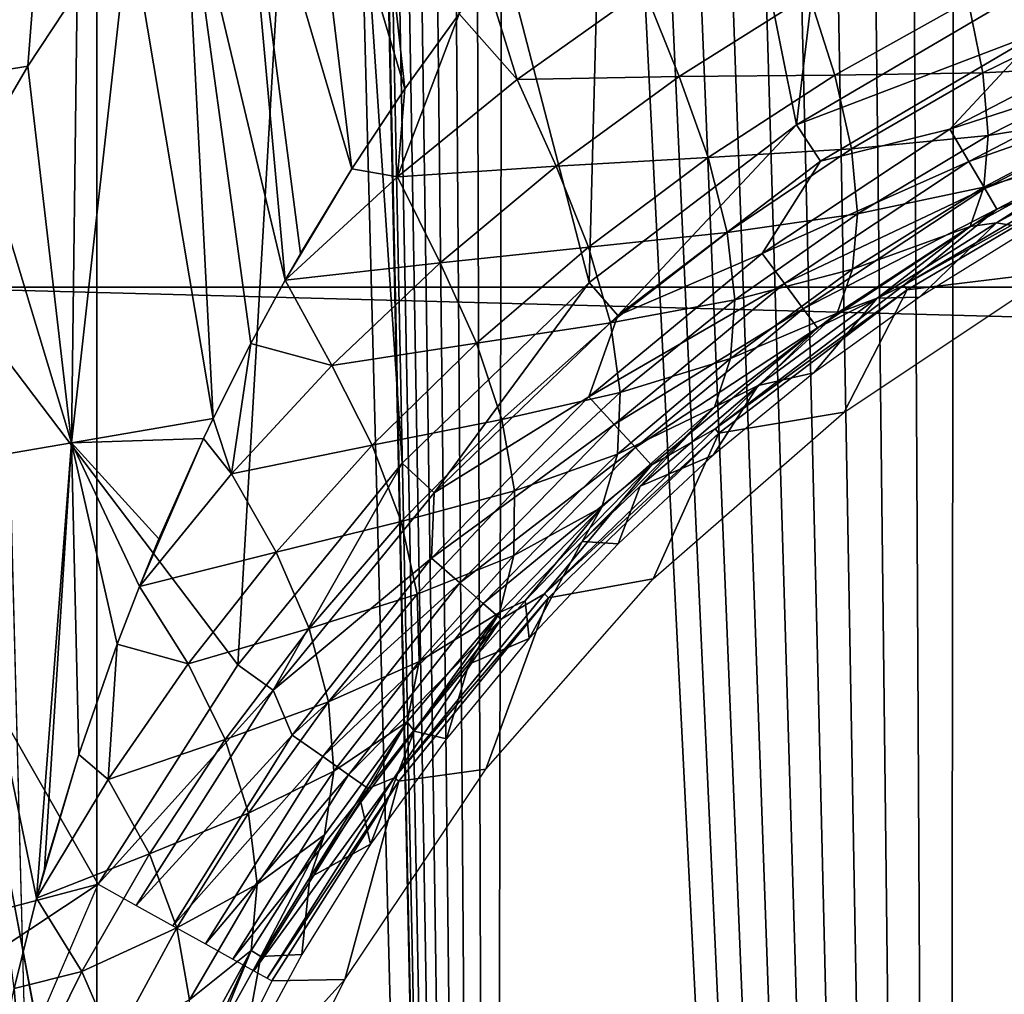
# Model space of a CAD drawing. Header units: millimetres. Extents: x -60 to 60, y -60 to 60.
# Tile 33 of 256: x -54.36 to -51.88, y -10.59 to -8.13. Entities that reach past the tile are written whole.
import ezdxf

# ---------------------------------------------------------------- set-up
doc = ezdxf.new("R2010")
doc.units = ezdxf.units.MM
doc.header["$LTSCALE"] = 81.481481
for name, color, linetype in [('105', 7, 'CONTINUOUS'), ('109', 7, 'CONTINUOUS'), ('114', 7, 'CONTINUOUS'), ('209', 7, 'CONTINUOUS'), ('223', 7, 'CONTINUOUS'), ('271', 7, 'CONTINUOUS'), ('286', 7, 'CONTINUOUS'), ('297', 7, 'CONTINUOUS'), ('3', 7, 'CONTINUOUS'), ('87', 7, 'CONTINUOUS'), ('93', 7, 'CONTINUOUS')]:
    doc.layers.add(name, color=color, linetype=linetype)

msp = doc.modelspace()

# ---------------------------------------------------------------- linework, layer by layer
at = {"layer": '105', "color": 7, "linetype": 'Continuous', "true_color": 0xf5f5f5}
for points in [[(-51.8383, -8.0668, 2), (-52.4024, -8.3988, 2), (-51.7885, -8.1643, 2.0121), (-51.8383, -8.0668, 2)], [(-51.5139, -8.1483, 2.0482), (-51.7885, -8.1643, 2.0121), (-52.0166, -8.4092, 2.0482), (-51.5139, -8.1483, 2.0482)], [(-51.5139, -8.1483, 2.0482), (-52.0166, -8.4092, 2.0482), (-51.475, -8.2342, 2.1066), (-51.5139, -8.1483, 2.0482)], [(-51.7885, -8.1643, 2.0121), (-52.4024, -8.3988, 2), (-52.3414, -8.4897, 2.0121), (-51.7885, -8.1643, 2.0121)], [(-51.7885, -8.1643, 2.0121), (-52.3414, -8.4897, 2.0121), (-52.0166, -8.4092, 2.0482), (-51.7885, -8.1643, 2.0121)], [(-51.475, -8.2342, 2.1066), (-52.0166, -8.4092, 2.0482), (-51.9688, -8.4904, 2.1066), (-51.475, -8.2342, 2.1066)], [(-51.475, -8.2342, 2.1066), (-51.9688, -8.4904, 2.1066), (-51.4424, -8.3062, 2.1842), (-51.475, -8.2342, 2.1066)], [(-51.4424, -8.3062, 2.1842), (-51.9688, -8.4904, 2.1066), (-51.9287, -8.5586, 2.1842), (-51.4424, -8.3062, 2.1842)], [(-51.4424, -8.3062, 2.1842), (-51.9287, -8.5586, 2.1842), (-51.4176, -8.3609, 2.2774), (-51.4424, -8.3062, 2.1842)], [(-51.4176, -8.3609, 2.2774), (-51.9287, -8.5586, 2.1842), (-51.8982, -8.6103, 2.2774), (-51.4176, -8.3609, 2.2774)], [(-51.4176, -8.3609, 2.2774), (-51.8982, -8.6103, 2.2774), (-51.6171, -8.4993, 2.3815), (-51.4176, -8.3609, 2.2774)], [(-52.4024, -8.3988, 2), (-52.9235, -8.7949, 2), (-52.8521, -8.878, 2.0121), (-52.4024, -8.3988, 2)], [(-52.3414, -8.4897, 2.0121), (-52.4024, -8.3988, 2), (-52.8521, -8.878, 2.0121), (-52.3414, -8.4897, 2.0121)], [(-52.0166, -8.4092, 2.0482), (-52.4887, -8.7219, 2.0482), (-51.9688, -8.4904, 2.1066), (-52.0166, -8.4092, 2.0482)], [(-52.0166, -8.4092, 2.0482), (-52.3414, -8.4897, 2.0121), (-52.4887, -8.7219, 2.0482), (-52.0166, -8.4092, 2.0482)], [(-52.3414, -8.4897, 2.0121), (-52.8521, -8.878, 2.0121), (-52.4887, -8.7219, 2.0482), (-52.3414, -8.4897, 2.0121)], [(-51.9688, -8.4904, 2.1066), (-52.4887, -8.7219, 2.0482), (-52.4326, -8.7976, 2.1066), (-51.9688, -8.4904, 2.1066)], [(-51.9688, -8.4904, 2.1066), (-52.4326, -8.7976, 2.1066), (-51.9287, -8.5586, 2.1842), (-51.9688, -8.4904, 2.1066)], [(-51.6171, -8.4993, 2.3815), (-51.8982, -8.6103, 2.2774), (-52.1318, -8.8021, 2.3815), (-51.6171, -8.4993, 2.3815)], [(-51.6107, -8.5119, 2.4913), (-51.6171, -8.4993, 2.3815), (-52.1318, -8.8021, 2.3815), (-51.6107, -8.5119, 2.4913)], [(-52.1239, -8.8139, 2.4913), (-51.6107, -8.5119, 2.4913), (-52.1318, -8.8021, 2.3815), (-52.1239, -8.8139, 2.4913)], [(-51.9287, -8.5586, 2.1842), (-52.4326, -8.7976, 2.1066), (-52.3855, -8.8611, 2.1842), (-51.9287, -8.5586, 2.1842)], [(-51.9287, -8.5586, 2.1842), (-52.3855, -8.8611, 2.1842), (-51.8982, -8.6103, 2.2774), (-51.9287, -8.5586, 2.1842)], [(-51.8982, -8.6103, 2.2774), (-52.3855, -8.8611, 2.1842), (-52.3497, -8.9094, 2.2774), (-51.8982, -8.6103, 2.2774)], [(-51.8982, -8.6103, 2.2774), (-52.3497, -8.9094, 2.2774), (-52.1318, -8.8021, 2.3815), (-51.8982, -8.6103, 2.2774)], [(-52.4887, -8.7219, 2.0482), (-52.925, -9.083, 2.0482), (-52.4326, -8.7976, 2.1066), (-52.4887, -8.7219, 2.0482)], [(-52.4887, -8.7219, 2.0482), (-52.8521, -8.878, 2.0121), (-52.925, -9.083, 2.0482), (-52.4887, -8.7219, 2.0482)], [(-52.9235, -8.7949, 2), (-53.3942, -9.2497, 2), (-53.3135, -9.3238, 2.0121), (-52.9235, -8.7949, 2)], [(-52.8521, -8.878, 2.0121), (-52.9235, -8.7949, 2), (-53.3135, -9.3238, 2.0121), (-52.8521, -8.878, 2.0121)], [(-52.4326, -8.7976, 2.1066), (-52.925, -9.083, 2.0482), (-52.8611, -9.1523, 2.1066), (-52.4326, -8.7976, 2.1066)], [(-52.4326, -8.7976, 2.1066), (-52.8611, -9.1523, 2.1066), (-52.3855, -8.8611, 2.1842), (-52.4326, -8.7976, 2.1066)], [(-52.1318, -8.8021, 2.3815), (-52.3497, -8.9094, 2.2774), (-52.6071, -9.1635, 2.3815), (-52.1318, -8.8021, 2.3815)], [(-52.1239, -8.8139, 2.4913), (-52.1318, -8.8021, 2.3815), (-52.6071, -9.1635, 2.3815), (-52.1239, -8.8139, 2.4913)], [(-52.5979, -9.1743, 2.4913), (-52.1239, -8.8139, 2.4913), (-52.6071, -9.1635, 2.3815), (-52.5979, -9.1743, 2.4913)], [(-52.3855, -8.8611, 2.1842), (-52.8611, -9.1523, 2.1066), (-52.8075, -9.2105, 2.1842), (-52.3855, -8.8611, 2.1842)], [(-52.3855, -8.8611, 2.1842), (-52.8075, -9.2105, 2.1842), (-52.3497, -8.9094, 2.2774), (-52.3855, -8.8611, 2.1842)], [(-52.8521, -8.878, 2.0121), (-53.3135, -9.3238, 2.0121), (-52.925, -9.083, 2.0482), (-52.8521, -8.878, 2.0121)], [(-52.3497, -8.9094, 2.2774), (-52.8075, -9.2105, 2.1842), (-52.7668, -9.2546, 2.2774), (-52.3497, -8.9094, 2.2774)], [(-52.3497, -8.9094, 2.2774), (-52.7668, -9.2546, 2.2774), (-52.6071, -9.1635, 2.3815), (-52.3497, -8.9094, 2.2774)], [(-52.925, -9.083, 2.0482), (-53.3205, -9.4884, 2.0482), (-52.8611, -9.1523, 2.1066), (-52.925, -9.083, 2.0482)], [(-52.925, -9.083, 2.0482), (-53.3135, -9.3238, 2.0121), (-53.3205, -9.4884, 2.0482), (-52.925, -9.083, 2.0482)], [(-52.8611, -9.1523, 2.1066), (-53.3205, -9.4884, 2.0482), (-53.2496, -9.5505, 2.1066), (-52.8611, -9.1523, 2.1066)], [(-52.8611, -9.1523, 2.1066), (-53.2496, -9.5505, 2.1066), (-52.8075, -9.2105, 2.1842), (-52.8611, -9.1523, 2.1066)], [(-52.5979, -9.1743, 2.4913), (-52.6071, -9.1635, 2.3815), (-53.0365, -9.5784, 2.3815), (-52.5979, -9.1743, 2.4913)], [(-52.6071, -9.1635, 2.3815), (-52.7668, -9.2546, 2.2774), (-53.0365, -9.5784, 2.3815), (-52.6071, -9.1635, 2.3815)], [(-53.0261, -9.588, 2.4913), (-52.5979, -9.1743, 2.4913), (-53.0365, -9.5784, 2.3815), (-53.0261, -9.588, 2.4913)], [(-52.8075, -9.2105, 2.1842), (-53.2496, -9.5505, 2.1066), (-53.1901, -9.6027, 2.1842), (-52.8075, -9.2105, 2.1842)], [(-52.8075, -9.2105, 2.1842), (-53.1901, -9.6027, 2.1842), (-52.7668, -9.2546, 2.2774), (-52.8075, -9.2105, 2.1842)], [(-53.3942, -9.2497, 2), (-53.808, -9.7569, 2), (-53.7191, -9.8209, 2.0121), (-53.3942, -9.2497, 2)], [(-53.3135, -9.3238, 2.0121), (-53.3942, -9.2497, 2), (-53.7191, -9.8209, 2.0121), (-53.3135, -9.3238, 2.0121)], [(-52.7668, -9.2546, 2.2774), (-53.1901, -9.6027, 2.1842), (-53.145, -9.6423, 2.2774), (-52.7668, -9.2546, 2.2774)], [(-52.7668, -9.2546, 2.2774), (-53.145, -9.6423, 2.2774), (-53.0365, -9.5784, 2.3815), (-52.7668, -9.2546, 2.2774)], [(-53.3135, -9.3238, 2.0121), (-53.7191, -9.8209, 2.0121), (-53.3205, -9.4884, 2.0482), (-53.3135, -9.3238, 2.0121)], [(-53.3205, -9.4884, 2.0482), (-53.7191, -9.8209, 2.0121), (-53.6707, -9.9335, 2.0482), (-53.3205, -9.4884, 2.0482)], [(-53.3205, -9.4884, 2.0482), (-53.6707, -9.9335, 2.0482), (-53.2496, -9.5505, 2.1066), (-53.3205, -9.4884, 2.0482)], [(-53.2496, -9.5505, 2.1066), (-53.6707, -9.9335, 2.0482), (-53.5936, -9.9877, 2.1066), (-53.2496, -9.5505, 2.1066)], [(-53.2496, -9.5505, 2.1066), (-53.5936, -9.9877, 2.1066), (-53.1901, -9.6027, 2.1842), (-53.2496, -9.5505, 2.1066)], [(-53.0261, -9.588, 2.4913), (-53.0365, -9.5784, 2.3815), (-53.414, -10.0411, 2.3815), (-53.0261, -9.588, 2.4913)], [(-53.0365, -9.5784, 2.3815), (-53.145, -9.6423, 2.2774), (-53.414, -10.0411, 2.3815), (-53.0365, -9.5784, 2.3815)], [(-53.1901, -9.6027, 2.1842), (-53.5936, -9.9877, 2.1066), (-53.5289, -10.0333, 2.1842), (-53.1901, -9.6027, 2.1842)], [(-53.1901, -9.6027, 2.1842), (-53.5289, -10.0333, 2.1842), (-53.145, -9.6423, 2.2774), (-53.1901, -9.6027, 2.1842)], [(-53.4025, -10.0494, 2.4913), (-53.0261, -9.588, 2.4913), (-53.414, -10.0411, 2.3815), (-53.4025, -10.0494, 2.4913)], [(-53.145, -9.6423, 2.2774), (-53.5289, -10.0333, 2.1842), (-53.4798, -10.0678, 2.2774), (-53.145, -9.6423, 2.2774)], [(-53.145, -9.6423, 2.2774), (-53.4798, -10.0678, 2.2774), (-53.414, -10.0411, 2.3815), (-53.145, -9.6423, 2.2774)], [(-53.808, -9.7569, 2), (-54.1589, -10.3091, 2), (-53.7191, -9.8209, 2.0121), (-53.808, -9.7569, 2)], [(-53.7191, -9.8209, 2.0121), (-54.1589, -10.3091, 2), (-54.0632, -10.3623, 2.0121), (-53.7191, -9.8209, 2.0121)], [(-53.7191, -9.8209, 2.0121), (-54.0632, -10.3623, 2.0121), (-53.6707, -9.9335, 2.0482), (-53.7191, -9.8209, 2.0121)], [(-53.6707, -9.9335, 2.0482), (-54.0632, -10.3623, 2.0121), (-53.9716, -10.4132, 2.0482), (-53.6707, -9.9335, 2.0482)], [(-53.6707, -9.9335, 2.0482), (-53.9716, -10.4132, 2.0482), (-53.5936, -9.9877, 2.1066), (-53.6707, -9.9335, 2.0482)], [(-53.5936, -9.9877, 2.1066), (-53.9716, -10.4132, 2.0482), (-53.8892, -10.459, 2.1066), (-53.5936, -9.9877, 2.1066)], [(-53.5936, -9.9877, 2.1066), (-53.8892, -10.459, 2.1066), (-53.5289, -10.0333, 2.1842), (-53.5936, -9.9877, 2.1066)], [(-53.5289, -10.0333, 2.1842), (-53.8892, -10.459, 2.1066), (-53.8201, -10.4974, 2.1842), (-53.5289, -10.0333, 2.1842)], [(-53.5289, -10.0333, 2.1842), (-53.8201, -10.4974, 2.1842), (-53.4798, -10.0678, 2.2774), (-53.5289, -10.0333, 2.1842)], [(-53.414, -10.0411, 2.3815), (-53.7676, -10.5265, 2.2774), (-53.7343, -10.545, 2.3815), (-53.414, -10.0411, 2.3815)], [(-53.4798, -10.0678, 2.2774), (-53.7676, -10.5265, 2.2774), (-53.414, -10.0411, 2.3815), (-53.4798, -10.0678, 2.2774)], [(-53.4025, -10.0494, 2.4913), (-53.414, -10.0411, 2.3815), (-53.7343, -10.545, 2.3815), (-53.4025, -10.0494, 2.4913)], [(-53.7219, -10.5519, 2.4913), (-53.4025, -10.0494, 2.4913), (-53.7343, -10.545, 2.3815), (-53.7219, -10.5519, 2.4913)], [(-53.4798, -10.0678, 2.2774), (-53.8201, -10.4974, 2.1842), (-53.7676, -10.5265, 2.2774), (-53.4798, -10.0678, 2.2774)]]:
    msp.add_3dface(points, dxfattribs=at)
at = {"layer": '109', "color": 7, "linetype": 'Continuous', "true_color": 0xf5f5f5}
for points in [[(-54.1589, -10.3091, 2), (-55.8209, -10.7472, 2), (-55.7022, -11.332, 2.0356), (-54.1589, -10.3091, 2)], [(-54.3841, -10.8322, 2.0201), (-54.1589, -10.3091, 2), (-55.7022, -11.332, 2.0356), (-54.3841, -10.8322, 2.0201)]]:
    msp.add_3dface(points, dxfattribs=at)
at = {"layer": '114', "color": 7, "linetype": 'Continuous', "true_color": 0xf5f5f5}
for points in [[(-54.7924, -8.6783, -2.9884), (-54.2631, -11.534, -2.9884), (-54.8938, -8.6943, -2.9539), (-54.7924, -8.6783, -2.9884)], [(-54.8938, -8.6943, -2.9539), (-54.2631, -11.534, -2.9884), (-54.3636, -11.5553, -2.9539), (-54.8938, -8.6943, -2.9539)], [(-54.7924, -8.6783, -2.9884), (-54.6634, -8.8067, -3), (-54.2631, -11.534, -2.9884), (-54.7924, -8.6783, -2.9884)], [(-54.6634, -8.8067, -3), (-54.1172, -11.7035, -3), (-54.2631, -11.534, -2.9884), (-54.6634, -8.8067, -3)]]:
    msp.add_3dface(points, dxfattribs=at)
at = {"layer": '209', "color": 151, "linetype": 'Continuous', "true_color": 0x7dbfed}
for points in [[(-55.0096, 14.7394, 28.5), (-54.1628, -17.5981, 28.5), (-54.1628, 17.5981, 28.5), (-55.0096, 14.7394, 28.5)], [(-54.1628, -17.5981, 28.5), (-53.1675, -20.4088, 28.5), (-54.1628, 17.5981, 28.5), (-54.1628, -17.5981, 28.5)], [(-53.1675, -20.4088, 28.5), (-53.6, 0, 28.5), (-54.1628, 17.5981, 28.5), (-53.1675, -20.4088, 28.5)], [(-55.0096, -14.7394, 28.5), (-54.1628, -17.5981, 28.5), (-55.0096, 14.7394, 28.5), (-55.0096, -14.7394, 28.5)], [(-53.5939, -0.1394, 28.5), (-53.6, 0, 28.5), (-53.1675, -20.4088, 28.5), (-53.5939, -0.1394, 28.5)], [(-53.5757, -0.2778, 28.5), (-53.5939, -0.1394, 28.5), (-53.1675, -20.4088, 28.5), (-53.5757, -0.2778, 28.5)], [(-53.5455, -0.4141, 28.5), (-53.5757, -0.2778, 28.5), (-53.1675, -20.4088, 28.5), (-53.5455, -0.4141, 28.5)], [(-53.5035, -0.5472, 28.5), (-53.5455, -0.4141, 28.5), (-53.1675, -20.4088, 28.5), (-53.5035, -0.5472, 28.5)], [(-53.4501, -0.6762, 28.5), (-53.5035, -0.5472, 28.5), (-53.1675, -20.4088, 28.5), (-53.4501, -0.6762, 28.5)], [(-53.3856, -0.8, 28.5), (-53.4501, -0.6762, 28.5), (-53.1675, -20.4088, 28.5), (-53.3856, -0.8, 28.5)], [(-53.3106, -0.9177, 28.5), (-53.3856, -0.8, 28.5), (-53.1675, -20.4088, 28.5), (-53.3106, -0.9177, 28.5)], [(-53.2257, -1.0285, 28.5), (-53.3106, -0.9177, 28.5), (-53.1675, -20.4088, 28.5), (-53.2257, -1.0285, 28.5)], [(-53.1314, -1.1314, 28.5), (-53.2257, -1.0285, 28.5), (-53.1675, -20.4088, 28.5), (-53.1314, -1.1314, 28.5)], [(-52.0266, -23.1633, 28.5), (-53.1314, -1.1314, 28.5), (-53.1675, -20.4088, 28.5), (-52.0266, -23.1633, 28.5)], [(-53.0285, -1.2257, 28.5), (-53.1314, -1.1314, 28.5), (-52.0266, -23.1633, 28.5), (-53.0285, -1.2257, 28.5)], [(-52.9177, -1.3106, 28.5), (-53.0285, -1.2257, 28.5), (-52.0266, -23.1633, 28.5), (-52.9177, -1.3106, 28.5)], [(-52.8, -1.3856, 28.5), (-52.9177, -1.3106, 28.5), (-52.0266, -23.1633, 28.5), (-52.8, -1.3856, 28.5)], [(-52.6762, -1.4501, 28.5), (-52.8, -1.3856, 28.5), (-52.0266, -23.1633, 28.5), (-52.6762, -1.4501, 28.5)], [(-52.5472, -1.5035, 28.5), (-52.6762, -1.4501, 28.5), (-52.0266, -23.1633, 28.5), (-52.5472, -1.5035, 28.5)], [(-52.4141, -1.5455, 28.5), (-52.5472, -1.5035, 28.5), (-52.0266, -23.1633, 28.5), (-52.4141, -1.5455, 28.5)], [(-52.2778, -1.5757, 28.5), (-52.4141, -1.5455, 28.5), (-52.0266, -23.1633, 28.5), (-52.2778, -1.5757, 28.5)], [(-52.1394, -1.5939, 28.5), (-52.2778, -1.5757, 28.5), (-52.0266, -23.1633, 28.5), (-52.1394, -1.5939, 28.5)], [(-52, -1.6, 28.5), (-52.1394, -1.5939, 28.5), (-52.0266, -23.1633, 28.5), (-52, -1.6, 28.5)], [(-50.7429, -25.8545, 28.5), (-52, -1.6, 28.5), (-52.0266, -23.1633, 28.5), (-50.7429, -25.8545, 28.5)], [(-51.8606, -1.5939, 28.5), (-52, -1.6, 28.5), (-50.7429, -25.8545, 28.5), (-51.8606, -1.5939, 28.5)]]:
    msp.add_3dface(points, dxfattribs=at)
at = {"layer": '223', "color": 151, "linetype": 'Continuous', "true_color": 0x7dbfed}
for points in [[(-51.899, -8.6448, 17.1604), (-51.5989, -8.4826, 17.0368), (-51.8146, -8.6595, 13.9913), (-51.899, -8.6448, 17.1604)], [(-52.1994, -8.8343, 17.3179), (-51.899, -8.6448, 17.1604), (-52.0925, -8.8319, 13.9913), (-52.1994, -8.8343, 17.3179)], [(-52.0925, -8.8319, 13.9913), (-51.899, -8.6448, 17.1604), (-51.8146, -8.6595, 13.9913), (-52.0925, -8.8319, 13.9913)], [(-52.4989, -9.0541, 17.5128), (-52.1994, -8.8343, 17.3179), (-52.3586, -9.022, 13.9913), (-52.4989, -9.0541, 17.5128)], [(-52.3586, -9.022, 13.9913), (-52.1994, -8.8343, 17.3179), (-52.0925, -8.8319, 13.9913), (-52.3586, -9.022, 13.9913)], [(-52.6117, -9.2291, 13.9913), (-52.4989, -9.0541, 17.5128), (-52.3586, -9.022, 13.9913), (-52.6117, -9.2291, 13.9913)], [(-52.7953, -9.3072, 17.749), (-52.4989, -9.0541, 17.5128), (-52.6117, -9.2291, 13.9913), (-52.7953, -9.3072, 17.749)], [(-52.8508, -9.4523, 13.9913), (-52.7953, -9.3072, 17.749), (-52.6117, -9.2291, 13.9913), (-52.8508, -9.4523, 13.9913)], [(-52.9413, -9.447, 17.8838), (-52.7953, -9.3072, 17.749), (-52.8508, -9.4523, 13.9913), (-52.9413, -9.447, 17.8838)], [(-53.0852, -9.5963, 18.0302), (-52.9413, -9.447, 17.8838), (-53.0747, -9.6905, 13.9913), (-53.0852, -9.5963, 18.0302)], [(-53.0747, -9.6905, 13.9913), (-52.9413, -9.447, 17.8838), (-52.8508, -9.4523, 13.9913), (-53.0747, -9.6905, 13.9913)], [(-53.2264, -9.7552, 18.1889), (-53.0852, -9.5963, 18.0302), (-53.0747, -9.6905, 13.9913), (-53.2264, -9.7552, 18.1889)], [(-53.2827, -9.9429, 13.9913), (-53.2264, -9.7552, 18.1889), (-53.0747, -9.6905, 13.9913), (-53.2827, -9.9429, 13.9913)], [(-53.3642, -9.9239, 18.3602), (-53.2264, -9.7552, 18.1889), (-53.2827, -9.9429, 13.9913), (-53.3642, -9.9239, 18.3602)], [(-53.4979, -10.1028, 18.5444), (-53.3642, -9.9239, 18.3602), (-53.4737, -10.2083, 13.9913), (-53.4979, -10.1028, 18.5444)], [(-53.4737, -10.2083, 13.9913), (-53.3642, -9.9239, 18.3602), (-53.2827, -9.9429, 13.9913), (-53.4737, -10.2083, 13.9913)], [(-53.6268, -10.2918, 18.7418), (-53.4979, -10.1028, 18.5444), (-53.4737, -10.2083, 13.9913), (-53.6268, -10.2918, 18.7418)], [(-53.6471, -10.4857, 13.9913), (-53.6268, -10.2918, 18.7418), (-53.4737, -10.2083, 13.9913), (-53.6471, -10.4857, 13.9913)], [(-53.7499, -10.491, 18.9526), (-53.6268, -10.2918, 18.7418), (-53.6471, -10.4857, 13.9913), (-53.7499, -10.491, 18.9526)], [(-53.8662, -10.7001, 19.1766), (-53.7499, -10.491, 18.9526), (-53.8019, -10.7737, 13.9913), (-53.8662, -10.7001, 19.1766)], [(-53.8019, -10.7737, 13.9913), (-53.7499, -10.491, 18.9526), (-53.6471, -10.4857, 13.9913), (-53.8019, -10.7737, 13.9913)]]:
    msp.add_3dface(points, dxfattribs=at)
at = {"layer": '271', "color": 151, "linetype": 'Continuous', "true_color": 0x7dbfed}
for points in [[(-53.6524, -7.4162, 19.4916), (-53.5002, -7.2807, 19.3708), (-53.3873, -8.3079, 19.396), (-53.6524, -7.4162, 19.4916)], [(-53.3873, -8.3079, 19.396), (-53.5002, -7.2807, 19.3708), (-53.2505, -8.1195, 19.2866), (-53.3873, -8.3079, 19.396)], [(-53.8003, -7.5619, 19.6214), (-53.6524, -7.4162, 19.4916), (-53.5207, -8.5087, 19.5144), (-53.8003, -7.5619, 19.6214)], [(-53.5207, -8.5087, 19.5144), (-53.6524, -7.4162, 19.4916), (-53.3873, -8.3079, 19.396), (-53.5207, -8.5087, 19.5144)], [(-53.9433, -7.7181, 19.7603), (-53.8003, -7.5619, 19.6214), (-53.6884, -8.7893, 19.6828), (-53.9433, -7.7181, 19.7603)], [(-53.6884, -8.7893, 19.6828), (-53.8003, -7.5619, 19.6214), (-53.6502, -8.7222, 19.6422), (-53.6884, -8.7893, 19.6828)], [(-53.6502, -8.7222, 19.6422), (-53.8003, -7.5619, 19.6214), (-53.5207, -8.5087, 19.5144), (-53.6502, -8.7222, 19.6422)], [(-54.0806, -7.8848, 19.9084), (-53.9433, -7.7181, 19.7603), (-53.8697, -9.1372, 19.8956), (-54.0806, -7.8848, 19.9084)], [(-53.8697, -9.1372, 19.8956), (-53.9433, -7.7181, 19.7603), (-53.7748, -8.9485, 19.7797), (-53.8697, -9.1372, 19.8956)], [(-53.7748, -8.9485, 19.7797), (-53.9433, -7.7181, 19.7603), (-53.6884, -8.7893, 19.6828), (-53.7748, -8.9485, 19.7797)], [(-54.2261, -9.1987, 20.2823), (-54.0806, -7.8848, 19.9084), (-53.8697, -9.1372, 19.8956), (-54.2261, -9.1987, 20.2823)], [(-54.2117, -8.0623, 20.0659), (-54.0806, -7.8848, 19.9084), (-54.2261, -9.1987, 20.2823), (-54.2117, -8.0623, 20.0659)], [(-54.3358, -8.2504, 20.2327), (-54.2117, -8.0623, 20.0659), (-54.2261, -9.1987, 20.2823), (-54.3358, -8.2504, 20.2327)], [(-54.4522, -8.4493, 20.4089), (-54.3358, -8.2504, 20.2327), (-54.2261, -9.1987, 20.2823), (-54.4522, -8.4493, 20.4089)], [(-54.5402, -9.252, 20.7047), (-54.4522, -8.4493, 20.4089), (-54.2261, -9.1987, 20.2823), (-54.5402, -9.252, 20.7047)], [(-54.2261, -9.1987, 20.2823), (-53.8697, -9.1372, 19.8956), (-53.8939, -9.1879, 19.927), (-54.2261, -9.1987, 20.2823)], [(-54.0063, -9.4402, 20.0843), (-54.2261, -9.1987, 20.2823), (-53.8939, -9.1879, 19.927), (-54.0063, -9.4402, 20.0843)], [(-54.5402, -9.252, 20.7047), (-54.2261, -9.1987, 20.2823), (-54.3139, -10.3437, 20.6617), (-54.5402, -9.252, 20.7047)], [(-54.3139, -10.3437, 20.6617), (-54.2261, -9.1987, 20.2823), (-54.2943, -10.2713, 20.6147), (-54.3139, -10.3437, 20.6617)], [(-54.2943, -10.2713, 20.6147), (-54.2261, -9.1987, 20.2823), (-54.2076, -9.9825, 20.4284), (-54.2943, -10.2713, 20.6147)], [(-54.0552, -9.5595, 20.1593), (-54.2261, -9.1987, 20.2823), (-54.0063, -9.4402, 20.0843), (-54.0552, -9.5595, 20.1593)], [(-54.1112, -9.7052, 20.2515), (-54.2261, -9.1987, 20.2823), (-54.0552, -9.5595, 20.1593), (-54.1112, -9.7052, 20.2515)], [(-54.2076, -9.9825, 20.4284), (-54.2261, -9.1987, 20.2823), (-54.1112, -9.7052, 20.2515), (-54.2076, -9.9825, 20.4284)], [(-54.3705, -10.5712, 20.8103), (-54.5402, -9.252, 20.7047), (-54.3139, -10.3437, 20.6617), (-54.3705, -10.5712, 20.8103)]]:
    msp.add_3dface(points, dxfattribs=at)
at = {"layer": '286', "color": 151, "linetype": 'Continuous', "true_color": 0x7dbfed}
for points in [[(-53.2505, -8.1195, 19.2866), (-53.1827, -8.0318, 19.2365), (-53.1047, -8.2844, 19.1908), (-53.2505, -8.1195, 19.2866)], [(-53.1827, -8.0318, 19.2365), (-52.7852, -8.0575, 18.976), (-53.1047, -8.2844, 19.1908), (-53.1827, -8.0318, 19.2365)], [(-52.7852, -8.0575, 18.976), (-52.6972, -8.2771, 18.8628), (-53.1047, -8.2844, 19.1908), (-52.7852, -8.0575, 18.976)], [(-52.3702, -8.0706, 18.6671), (-52.6972, -8.2771, 18.8628), (-52.7852, -8.0575, 18.976), (-52.3702, -8.0706, 18.6671)], [(-52.3702, -8.0706, 18.6671), (-52.3056, -8.2737, 18.5124), (-52.6972, -8.2771, 18.8628), (-52.3702, -8.0706, 18.6671)], [(-51.9705, -8.0866, 18.3407), (-52.3056, -8.2737, 18.5124), (-52.3702, -8.0706, 18.6671), (-51.9705, -8.0866, 18.3407)], [(-51.9705, -8.0866, 18.3407), (-51.9336, -8.2679, 18.1527), (-52.3056, -8.2737, 18.5124), (-51.9705, -8.0866, 18.3407)], [(-51.587, -8.0985, 18.0091), (-51.9336, -8.2679, 18.1527), (-51.9705, -8.0866, 18.3407), (-51.587, -8.0985, 18.0091)], [(-51.587, -8.0985, 18.0091), (-51.5728, -8.2493, 17.793), (-51.9336, -8.2679, 18.1527), (-51.587, -8.0985, 18.0091)], [(-53.2505, -8.1195, 19.2866), (-53.1047, -8.2844, 19.1908), (-53.4063, -8.5292, 19.4275), (-53.2505, -8.1195, 19.2866)], [(-53.3873, -8.3079, 19.396), (-53.2505, -8.1195, 19.2866), (-53.4063, -8.5292, 19.4275), (-53.3873, -8.3079, 19.396)], [(-51.9336, -8.2679, 18.1527), (-52.2641, -8.4587, 18.3292), (-52.3056, -8.2737, 18.5124), (-51.9336, -8.2679, 18.1527)], [(-51.9336, -8.2679, 18.1527), (-51.92, -8.4252, 17.9413), (-52.2641, -8.4587, 18.3292), (-51.9336, -8.2679, 18.1527)], [(-51.5728, -8.2493, 17.793), (-51.92, -8.4252, 17.9413), (-51.9336, -8.2679, 18.1527), (-51.5728, -8.2493, 17.793)], [(-51.5728, -8.2493, 17.793), (-51.5794, -8.3701, 17.5585), (-51.92, -8.4252, 17.9413), (-51.5728, -8.2493, 17.793)], [(-53.1047, -8.2844, 19.1908), (-53.0072, -8.5027, 19.0836), (-53.4063, -8.5292, 19.4275), (-53.1047, -8.2844, 19.1908)], [(-52.6972, -8.2771, 18.8628), (-53.0072, -8.5027, 19.0836), (-53.1047, -8.2844, 19.1908), (-52.6972, -8.2771, 18.8628)], [(-52.6972, -8.2771, 18.8628), (-52.6245, -8.4808, 18.7129), (-53.0072, -8.5027, 19.0836), (-52.6972, -8.2771, 18.8628)], [(-52.3056, -8.2737, 18.5124), (-52.6245, -8.4808, 18.7129), (-52.6972, -8.2771, 18.8628), (-52.3056, -8.2737, 18.5124)], [(-52.3056, -8.2737, 18.5124), (-52.2641, -8.4587, 18.3292), (-52.6245, -8.4808, 18.7129), (-52.3056, -8.2737, 18.5124)], [(-53.5207, -8.5087, 19.5144), (-53.3873, -8.3079, 19.396), (-53.4063, -8.5292, 19.4275), (-53.5207, -8.5087, 19.5144)], [(-51.5794, -8.3701, 17.5585), (-51.6067, -8.4579, 17.3111), (-51.9308, -8.5549, 17.7119), (-51.5794, -8.3701, 17.5585)], [(-51.5794, -8.3701, 17.5585), (-51.9308, -8.5549, 17.7119), (-51.92, -8.4252, 17.9413), (-51.5794, -8.3701, 17.5585)], [(-51.92, -8.4252, 17.9413), (-52.2489, -8.6224, 18.123), (-52.2641, -8.4587, 18.3292), (-51.92, -8.4252, 17.9413)], [(-51.92, -8.4252, 17.9413), (-51.9308, -8.5549, 17.7119), (-52.2489, -8.6224, 18.123), (-51.92, -8.4252, 17.9413)], [(-52.2641, -8.4587, 18.3292), (-52.5768, -8.6689, 18.5347), (-52.6245, -8.4808, 18.7129), (-52.2641, -8.4587, 18.3292)], [(-52.2641, -8.4587, 18.3292), (-52.2489, -8.6224, 18.123), (-52.5768, -8.6689, 18.5347), (-52.2641, -8.4587, 18.3292)], [(-51.6067, -8.4579, 17.3111), (-51.899, -8.6448, 17.1604), (-51.9656, -8.654, 17.4699), (-51.6067, -8.4579, 17.3111)], [(-51.6067, -8.4579, 17.3111), (-51.9656, -8.654, 17.4699), (-51.9308, -8.5549, 17.7119), (-51.6067, -8.4579, 17.3111)], [(-51.5989, -8.4826, 17.0368), (-51.899, -8.6448, 17.1604), (-51.6067, -8.4579, 17.3111), (-51.5989, -8.4826, 17.0368)], [(-52.6245, -8.4808, 18.7129), (-52.9255, -8.7062, 18.9386), (-53.0072, -8.5027, 19.0836), (-52.6245, -8.4808, 18.7129)], [(-52.6245, -8.4808, 18.7129), (-52.5768, -8.6689, 18.5347), (-52.9255, -8.7062, 18.9386), (-52.6245, -8.4808, 18.7129)], [(-53.6884, -8.7893, 19.6828), (-53.6502, -8.7222, 19.6422), (-53.5207, -8.5087, 19.5144), (-53.6884, -8.7893, 19.6828)], [(-53.6884, -8.7893, 19.6828), (-53.5207, -8.5087, 19.5144), (-53.4063, -8.5292, 19.4275), (-53.6884, -8.7893, 19.6828)], [(-53.0072, -8.5027, 19.0836), (-53.2989, -8.7455, 19.3265), (-53.4063, -8.5292, 19.4275), (-53.0072, -8.5027, 19.0836)], [(-53.0072, -8.5027, 19.0836), (-52.9255, -8.7062, 18.9386), (-53.2989, -8.7455, 19.3265), (-53.0072, -8.5027, 19.0836)], [(-53.2989, -8.7455, 19.3265), (-53.6884, -8.7893, 19.6828), (-53.4063, -8.5292, 19.4275), (-53.2989, -8.7455, 19.3265)], [(-51.9308, -8.5549, 17.7119), (-51.9656, -8.654, 17.4699), (-52.2609, -8.7612, 17.8992), (-51.9308, -8.5549, 17.7119)], [(-51.9308, -8.5549, 17.7119), (-52.2609, -8.7612, 17.8992), (-52.2489, -8.6224, 18.123), (-51.9308, -8.5549, 17.7119)], [(-52.2489, -8.6224, 18.123), (-52.5577, -8.8385, 18.3339), (-52.5768, -8.6689, 18.5347), (-52.2489, -8.6224, 18.123)], [(-52.2489, -8.6224, 18.123), (-52.2609, -8.7612, 17.8992), (-52.5577, -8.8385, 18.3339), (-52.2489, -8.6224, 18.123)], [(-51.899, -8.6448, 17.1604), (-52.1994, -8.8343, 17.3179), (-51.9656, -8.654, 17.4699), (-51.899, -8.6448, 17.1604)], [(-52.5768, -8.6689, 18.5347), (-52.8703, -8.8966, 18.7653), (-52.9255, -8.7062, 18.9386), (-52.5768, -8.6689, 18.5347)], [(-52.5768, -8.6689, 18.5347), (-52.5577, -8.8385, 18.3339), (-52.8703, -8.8966, 18.7653), (-52.5768, -8.6689, 18.5347)], [(-51.9656, -8.654, 17.4699), (-52.1994, -8.8343, 17.3179), (-52.3, -8.8719, 17.6631), (-51.9656, -8.654, 17.4699)], [(-51.9656, -8.654, 17.4699), (-52.3, -8.8719, 17.6631), (-52.2609, -8.7612, 17.8992), (-51.9656, -8.654, 17.4699)], [(-52.9255, -8.7062, 18.9386), (-53.2075, -8.9479, 19.1862), (-53.2989, -8.7455, 19.3265), (-52.9255, -8.7062, 18.9386)], [(-52.9255, -8.7062, 18.9386), (-52.8703, -8.8966, 18.7653), (-53.2075, -8.9479, 19.1862), (-52.9255, -8.7062, 18.9386)], [(-53.6884, -8.7893, 19.6828), (-53.2989, -8.7455, 19.3265), (-53.5713, -9.0039, 19.5884), (-53.6884, -8.7893, 19.6828)], [(-53.2989, -8.7455, 19.3265), (-53.2075, -8.9479, 19.1862), (-53.5713, -9.0039, 19.5884), (-53.2989, -8.7455, 19.3265)], [(-52.2609, -8.7612, 17.8992), (-52.3, -8.8719, 17.6631), (-52.5684, -8.9862, 18.1158), (-52.2609, -8.7612, 17.8992)], [(-52.2609, -8.7612, 17.8992), (-52.5684, -8.9862, 18.1158), (-52.5577, -8.8385, 18.3339), (-52.2609, -8.7612, 17.8992)], [(-53.7748, -8.9485, 19.7797), (-53.6884, -8.7893, 19.6828), (-53.5713, -9.0039, 19.5884), (-53.7748, -8.9485, 19.7797)], [(-52.5577, -8.8385, 18.3339), (-52.8456, -9.0714, 18.5698), (-52.8703, -8.8966, 18.7653), (-52.5577, -8.8385, 18.3339)], [(-52.5577, -8.8385, 18.3339), (-52.5684, -8.9862, 18.1158), (-52.8456, -9.0714, 18.5698), (-52.5577, -8.8385, 18.3339)], [(-52.1994, -8.8343, 17.3179), (-52.4989, -9.0541, 17.5128), (-52.3, -8.8719, 17.6631), (-52.1994, -8.8343, 17.3179)], [(-52.3, -8.8719, 17.6631), (-52.4989, -9.0541, 17.5128), (-52.6088, -9.1084, 17.8859), (-52.3, -8.8719, 17.6631)], [(-52.3, -8.8719, 17.6631), (-52.6088, -9.1084, 17.8859), (-52.5684, -8.9862, 18.1158), (-52.3, -8.8719, 17.6631)], [(-52.8703, -8.8966, 18.7653), (-53.1436, -9.1397, 19.0177), (-53.2075, -8.9479, 19.1862), (-52.8703, -8.8966, 18.7653)], [(-52.8703, -8.8966, 18.7653), (-52.8456, -9.0714, 18.5698), (-53.1436, -9.1397, 19.0177), (-52.8703, -8.8966, 18.7653)], [(-53.8697, -9.1372, 19.8956), (-53.7748, -8.9485, 19.7797), (-53.8236, -9.2761, 19.867), (-53.8697, -9.1372, 19.8956)], [(-53.7748, -8.9485, 19.7797), (-53.5713, -9.0039, 19.5884), (-53.8236, -9.2761, 19.867), (-53.7748, -8.9485, 19.7797)], [(-53.2075, -8.9479, 19.1862), (-53.4696, -9.2043, 19.4528), (-53.5713, -9.0039, 19.5884), (-53.2075, -8.9479, 19.1862)], [(-53.2075, -8.9479, 19.1862), (-53.1436, -9.1397, 19.0177), (-53.4696, -9.2043, 19.4528), (-53.2075, -8.9479, 19.1862)], [(-52.5684, -8.9862, 18.1158), (-52.6088, -9.1084, 17.8859), (-52.8527, -9.2272, 18.3575), (-52.5684, -8.9862, 18.1158)], [(-52.5684, -8.9862, 18.1158), (-52.8527, -9.2272, 18.3575), (-52.8456, -9.0714, 18.5698), (-52.5684, -8.9862, 18.1158)], [(-53.5713, -9.0039, 19.5884), (-53.4696, -9.2043, 19.4528), (-53.8236, -9.2761, 19.867), (-53.5713, -9.0039, 19.5884)], [(-52.4989, -9.0541, 17.5128), (-52.7953, -9.3072, 17.749), (-52.6088, -9.1084, 17.8859), (-52.4989, -9.0541, 17.5128)], [(-52.8456, -9.0714, 18.5698), (-53.1118, -9.3189, 18.8274), (-53.1436, -9.1397, 19.0177), (-52.8456, -9.0714, 18.5698)], [(-52.8456, -9.0714, 18.5698), (-52.8527, -9.2272, 18.3575), (-53.1118, -9.3189, 18.8274), (-52.8456, -9.0714, 18.5698)], [(-52.6088, -9.1084, 17.8859), (-52.9413, -9.447, 17.8838), (-52.8917, -9.3603, 18.1336), (-52.6088, -9.1084, 17.8859)], [(-52.7953, -9.3072, 17.749), (-52.9413, -9.447, 17.8838), (-52.6088, -9.1084, 17.8859), (-52.7953, -9.3072, 17.749)], [(-52.6088, -9.1084, 17.8859), (-52.8917, -9.3603, 18.1336), (-52.8527, -9.2272, 18.3575), (-52.6088, -9.1084, 17.8859)], [(-53.8939, -9.1879, 19.927), (-53.8697, -9.1372, 19.8956), (-53.8236, -9.2761, 19.867), (-53.8939, -9.1879, 19.927)], [(-53.1436, -9.1397, 19.0177), (-53.3964, -9.3966, 19.2888), (-53.4696, -9.2043, 19.4528), (-53.1436, -9.1397, 19.0177)], [(-53.1436, -9.1397, 19.0177), (-53.1118, -9.3189, 18.8274), (-53.3964, -9.3966, 19.2888), (-53.1436, -9.1397, 19.0177)], [(-54.0552, -9.5595, 20.1593), (-54.0063, -9.4402, 20.0843), (-53.8939, -9.1879, 19.927), (-54.0552, -9.5595, 20.1593)], [(-54.0552, -9.5595, 20.1593), (-53.8939, -9.1879, 19.927), (-53.8236, -9.2761, 19.867), (-54.0552, -9.5595, 20.1593)], [(-53.4696, -9.2043, 19.4528), (-53.7115, -9.4737, 19.7357), (-53.8236, -9.2761, 19.867), (-53.4696, -9.2043, 19.4528)], [(-53.4696, -9.2043, 19.4528), (-53.3964, -9.3966, 19.2888), (-53.7115, -9.4737, 19.7357), (-53.4696, -9.2043, 19.4528)], [(-52.8527, -9.2272, 18.3575), (-52.8917, -9.3603, 18.1336), (-53.1136, -9.4819, 18.6206), (-52.8527, -9.2272, 18.3575)], [(-52.8527, -9.2272, 18.3575), (-53.1136, -9.4819, 18.6206), (-53.1118, -9.3189, 18.8274), (-52.8527, -9.2272, 18.3575)], [(-53.7115, -9.4737, 19.7357), (-54.0552, -9.5595, 20.1593), (-53.8236, -9.2761, 19.867), (-53.7115, -9.4737, 19.7357)], [(-53.1118, -9.3189, 18.8274), (-53.3564, -9.579, 19.1033), (-53.3964, -9.3966, 19.2888), (-53.1118, -9.3189, 18.8274)], [(-53.1118, -9.3189, 18.8274), (-53.1136, -9.4819, 18.6206), (-53.3564, -9.579, 19.1033), (-53.1118, -9.3189, 18.8274)], [(-52.8917, -9.3603, 18.1336), (-53.0852, -9.5963, 18.0302), (-53.1491, -9.625, 18.4024), (-52.8917, -9.3603, 18.1336)], [(-52.8917, -9.3603, 18.1336), (-53.1491, -9.625, 18.4024), (-53.1136, -9.4819, 18.6206), (-52.8917, -9.3603, 18.1336)], [(-52.9413, -9.447, 17.8838), (-53.0852, -9.5963, 18.0302), (-52.8917, -9.3603, 18.1336), (-52.9413, -9.447, 17.8838)], [(-53.3964, -9.3966, 19.2888), (-53.6284, -9.6653, 19.576), (-53.7115, -9.4737, 19.7357), (-53.3964, -9.3966, 19.2888)], [(-53.3964, -9.3966, 19.2888), (-53.3564, -9.579, 19.1033), (-53.6284, -9.6653, 19.576), (-53.3964, -9.3966, 19.2888)], [(-54.0552, -9.5595, 20.1593), (-53.7115, -9.4737, 19.7357), (-53.9329, -9.7545, 20.0329), (-54.0552, -9.5595, 20.1593)], [(-53.7115, -9.4737, 19.7357), (-53.6284, -9.6653, 19.576), (-53.9329, -9.7545, 20.0329), (-53.7115, -9.4737, 19.7357)], [(-53.1136, -9.4819, 18.6206), (-53.3513, -9.7482, 18.9018), (-53.3564, -9.579, 19.1033), (-53.1136, -9.4819, 18.6206)], [(-53.1136, -9.4819, 18.6206), (-53.1491, -9.625, 18.4024), (-53.3513, -9.7482, 18.9018), (-53.1136, -9.4819, 18.6206)], [(-54.1112, -9.7052, 20.2515), (-54.0552, -9.5595, 20.1593), (-53.9329, -9.7545, 20.0329), (-54.1112, -9.7052, 20.2515)], [(-53.3564, -9.579, 19.1033), (-53.5793, -9.85, 19.3951), (-53.6284, -9.6653, 19.576), (-53.3564, -9.579, 19.1033)], [(-53.3564, -9.579, 19.1033), (-53.3513, -9.7482, 18.9018), (-53.5793, -9.85, 19.3951), (-53.3564, -9.579, 19.1033)], [(-53.0852, -9.5963, 18.0302), (-53.2264, -9.7552, 18.1889), (-53.1491, -9.625, 18.4024), (-53.0852, -9.5963, 18.0302)], [(-53.1491, -9.625, 18.4024), (-53.3642, -9.9239, 18.3602), (-53.3815, -9.9003, 18.6892), (-53.1491, -9.625, 18.4024)], [(-53.1491, -9.625, 18.4024), (-53.3815, -9.9003, 18.6892), (-53.3513, -9.7482, 18.9018), (-53.1491, -9.625, 18.4024)], [(-53.2264, -9.7552, 18.1889), (-53.3642, -9.9239, 18.3602), (-53.1491, -9.625, 18.4024), (-53.2264, -9.7552, 18.1889)], [(-53.6284, -9.6653, 19.576), (-53.8395, -9.9445, 19.8771), (-53.9329, -9.7545, 20.0329), (-53.6284, -9.6653, 19.576)], [(-53.6284, -9.6653, 19.576), (-53.5793, -9.85, 19.3951), (-53.8395, -9.9445, 19.8771), (-53.6284, -9.6653, 19.576)], [(-54.2076, -9.9825, 20.4284), (-54.1112, -9.7052, 20.2515), (-54.1338, -10.0452, 20.3423), (-54.2076, -9.9825, 20.4284)], [(-54.1112, -9.7052, 20.2515), (-53.9329, -9.7545, 20.0329), (-54.1338, -10.0452, 20.3423), (-54.1112, -9.7052, 20.2515)], [(-53.9329, -9.7545, 20.0329), (-53.8395, -9.9445, 19.8771), (-54.1338, -10.0452, 20.3423), (-53.9329, -9.7545, 20.0329)], [(-53.3513, -9.7482, 18.9018), (-53.5662, -10.0243, 19.1985), (-53.5793, -9.85, 19.3951), (-53.3513, -9.7482, 18.9018)], [(-53.3513, -9.7482, 18.9018), (-53.3815, -9.9003, 18.6892), (-53.5662, -10.0243, 19.1985), (-53.3513, -9.7482, 18.9018)], [(-53.5793, -9.85, 19.3951), (-53.7807, -10.1302, 19.7005), (-53.8395, -9.9445, 19.8771), (-53.5793, -9.85, 19.3951)], [(-53.5793, -9.85, 19.3951), (-53.5662, -10.0243, 19.1985), (-53.7807, -10.1302, 19.7005), (-53.5793, -9.85, 19.3951)], [(-53.4979, -10.1028, 18.5444), (-53.6268, -10.2918, 18.7418), (-53.3815, -9.9003, 18.6892), (-53.4979, -10.1028, 18.5444)], [(-53.3815, -9.9003, 18.6892), (-53.6268, -10.2918, 18.7418), (-53.5896, -10.1842, 18.991), (-53.3815, -9.9003, 18.6892)], [(-53.3815, -9.9003, 18.6892), (-53.5896, -10.1842, 18.991), (-53.5662, -10.0243, 19.1985), (-53.3815, -9.9003, 18.6892)], [(-53.3642, -9.9239, 18.3602), (-53.4979, -10.1028, 18.5444), (-53.3815, -9.9003, 18.6892), (-53.3642, -9.9239, 18.3602)], [(-53.8395, -9.9445, 19.8771), (-54.0299, -10.2326, 20.1902), (-54.1338, -10.0452, 20.3423), (-53.8395, -9.9445, 19.8771)], [(-53.8395, -9.9445, 19.8771), (-53.7807, -10.1302, 19.7005), (-54.0299, -10.2326, 20.1902), (-53.8395, -9.9445, 19.8771)], [(-54.3139, -10.3437, 20.6617), (-54.2943, -10.2713, 20.6147), (-54.2076, -9.9825, 20.4284), (-54.3139, -10.3437, 20.6617)], [(-54.3139, -10.3437, 20.6617), (-54.2076, -9.9825, 20.4284), (-54.1338, -10.0452, 20.3423), (-54.3139, -10.3437, 20.6617)], [(-53.5662, -10.0243, 19.1985), (-53.7587, -10.3085, 19.5084), (-53.7807, -10.1302, 19.7005), (-53.5662, -10.0243, 19.1985)], [(-53.5662, -10.0243, 19.1985), (-53.5896, -10.1842, 18.991), (-53.7587, -10.3085, 19.5084), (-53.5662, -10.0243, 19.1985)], [(-54.0299, -10.2326, 20.1902), (-54.3139, -10.3437, 20.6617), (-54.1338, -10.0452, 20.3423), (-54.0299, -10.2326, 20.1902)], [(-53.7807, -10.1302, 19.7005), (-53.961, -10.4184, 20.0175), (-54.0299, -10.2326, 20.1902), (-53.7807, -10.1302, 19.7005)], [(-53.7807, -10.1302, 19.7005), (-53.7587, -10.3085, 19.5084), (-53.961, -10.4184, 20.0175), (-53.7807, -10.1302, 19.7005)], [(-53.5896, -10.1842, 18.991), (-53.7499, -10.491, 18.9526), (-53.7741, -10.4752, 19.3057), (-53.5896, -10.1842, 18.991)], [(-53.5896, -10.1842, 18.991), (-53.7741, -10.4752, 19.3057), (-53.7587, -10.3085, 19.5084), (-53.5896, -10.1842, 18.991)], [(-53.6268, -10.2918, 18.7418), (-53.7499, -10.491, 18.9526), (-53.5896, -10.1842, 18.991), (-53.6268, -10.2918, 18.7418)], [(-54.3139, -10.3437, 20.6617), (-54.0299, -10.2326, 20.1902), (-54.1998, -10.5284, 20.5136), (-54.3139, -10.3437, 20.6617)], [(-54.0299, -10.2326, 20.1902), (-53.961, -10.4184, 20.0175), (-54.1998, -10.5284, 20.5136), (-54.0299, -10.2326, 20.1902)], [(-53.7587, -10.3085, 19.5084), (-53.9294, -10.5995, 19.8296), (-53.961, -10.4184, 20.0175), (-53.7587, -10.3085, 19.5084)], [(-53.7587, -10.3085, 19.5084), (-53.7741, -10.4752, 19.3057), (-53.9294, -10.5995, 19.8296), (-53.7587, -10.3085, 19.5084)], [(-54.3705, -10.5712, 20.8103), (-54.3139, -10.3437, 20.6617), (-54.1998, -10.5284, 20.5136), (-54.3705, -10.5712, 20.8103)], [(-53.961, -10.4184, 20.0175), (-54.1205, -10.7133, 20.3445), (-54.1998, -10.5284, 20.5136), (-53.961, -10.4184, 20.0175)], [(-53.961, -10.4184, 20.0175), (-53.9294, -10.5995, 19.8296), (-54.1205, -10.7133, 20.3445), (-53.961, -10.4184, 20.0175)], [(-53.8662, -10.7001, 19.1766), (-53.9748, -10.9187, 19.4137), (-53.7741, -10.4752, 19.3057), (-53.8662, -10.7001, 19.1766)], [(-53.7741, -10.4752, 19.3057), (-53.9748, -10.9187, 19.4137), (-53.936, -10.7718, 19.6312), (-53.7741, -10.4752, 19.3057)], [(-53.7741, -10.4752, 19.3057), (-53.936, -10.7718, 19.6312), (-53.9294, -10.5995, 19.8296), (-53.7741, -10.4752, 19.3057)], [(-53.7499, -10.491, 18.9526), (-53.8662, -10.7001, 19.1766), (-53.7741, -10.4752, 19.3057), (-53.7499, -10.491, 18.9526)], [(-54.3705, -10.5712, 20.8103), (-54.1998, -10.5284, 20.5136), (-54.3494, -10.8308, 20.8459), (-54.3705, -10.5712, 20.8103)], [(-54.1998, -10.5284, 20.5136), (-54.1205, -10.7133, 20.3445), (-54.3494, -10.8308, 20.8459), (-54.1998, -10.5284, 20.5136)], [(-54.4354, -10.8815, 21.0147), (-54.3705, -10.5712, 20.8103), (-54.3494, -10.8308, 20.8459), (-54.4354, -10.8815, 21.0147)]]:
    msp.add_3dface(points, dxfattribs=at)
at = {"layer": '297', "color": 151, "linetype": 'Continuous', "true_color": 0x7dbfed}
for points in [[(-54.3146, -7.9696, 20.1384), (-54.5053, -8.2784, 20.4174), (-54.4349, -7.884, 20.1894), (-54.3146, -7.9696, 20.1384)], [(-54.3146, -7.9696, 20.1384), (-54.3358, -8.2504, 20.2327), (-54.5053, -8.2784, 20.4174), (-54.3146, -7.9696, 20.1384)], [(-54.2117, -8.0623, 20.0659), (-54.3358, -8.2504, 20.2327), (-54.3146, -7.9696, 20.1384), (-54.2117, -8.0623, 20.0659)], [(-54.3358, -8.2504, 20.2327), (-54.4522, -8.4493, 20.4089), (-54.5053, -8.2784, 20.4174), (-54.3358, -8.2504, 20.2327)]]:
    msp.add_3dface(points, dxfattribs=at)
at = {"layer": '3', "color": 7, "linetype": 'Continuous', "true_color": 0xf5f5f5}
for points in [[(-54.6634, -8.8067, -3), (-55.0547, -5.8849, -3), (54.6634, -8.8067, -3), (-54.6634, -8.8067, -3)], [(54.6634, -8.8067, -3), (-55.0547, -5.8849, -3), (55.0547, -5.8849, -3), (54.6634, -8.8067, -3)], [(-54.1172, -11.7035, -3), (-54.6634, -8.8067, -3), (54.1172, -11.7035, -3), (-54.1172, -11.7035, -3)], [(54.1172, -11.7035, -3), (-54.6634, -8.8067, -3), (54.6634, -8.8067, -3), (54.1172, -11.7035, -3)]]:
    msp.add_3dface(points, dxfattribs=at)
at = {"layer": '87', "color": 7, "linetype": 'Continuous', "true_color": 0xf5f5f5}
for points in [[(-52.8538, -6.147, 2), (-52.4024, -8.3988, 2), (-52.1183, -6.0123, 2), (-52.8538, -6.147, 2)], [(-52.4024, -8.3988, 2), (-51.8383, -8.0668, 2), (-52.1183, -6.0123, 2), (-52.4024, -8.3988, 2)], [(-53.6, -6.1922, 2), (-52.9235, -8.7949, 2), (-52.8538, -6.147, 2), (-53.6, -6.1922, 2)], [(-52.9235, -8.7949, 2), (-52.4024, -8.3988, 2), (-52.8538, -6.147, 2), (-52.9235, -8.7949, 2)], [(-55.8209, -10.7472, 2), (-54.1589, -10.3091, 2), (-56.5078, -6.1922, 2), (-55.8209, -10.7472, 2)], [(-56.5078, -6.1922, 2), (-53.808, -9.7569, 2), (-53.6, -6.1922, 2), (-56.5078, -6.1922, 2)], [(-54.1589, -10.3091, 2), (-53.808, -9.7569, 2), (-56.5078, -6.1922, 2), (-54.1589, -10.3091, 2)], [(-53.808, -9.7569, 2), (-53.3942, -9.2497, 2), (-53.6, -6.1922, 2), (-53.808, -9.7569, 2)], [(-53.3942, -9.2497, 2), (-52.9235, -8.7949, 2), (-53.6, -6.1922, 2), (-53.3942, -9.2497, 2)]]:
    msp.add_3dface(points, dxfattribs=at)
at = {"layer": '93', "color": 7, "linetype": 'Continuous', "true_color": 0xf5f5f5}
for points in [[(-52.1239, -8.8139, 2.4913), (-51.7522, -8.7679, 11.5087), (-51.6107, -8.5119, 2.4913), (-52.1239, -8.8139, 2.4913)], [(-52.2826, -9.1213, 11.5087), (-51.7522, -8.7679, 11.5087), (-52.1239, -8.8139, 2.4913), (-52.2826, -9.1213, 11.5087)], [(-52.5979, -9.1743, 2.4913), (-52.2826, -9.1213, 11.5087), (-52.1239, -8.8139, 2.4913), (-52.5979, -9.1743, 2.4913)], [(-52.7625, -9.5408, 11.5087), (-52.2826, -9.1213, 11.5087), (-52.5979, -9.1743, 2.4913), (-52.7625, -9.5408, 11.5087)], [(-53.0261, -9.588, 2.4913), (-52.7625, -9.5408, 11.5087), (-52.5979, -9.1743, 2.4913), (-53.0261, -9.588, 2.4913)], [(-53.1837, -10.0192, 11.5087), (-52.7625, -9.5408, 11.5087), (-53.0261, -9.588, 2.4913), (-53.1837, -10.0192, 11.5087)], [(-53.4025, -10.0494, 2.4913), (-53.1837, -10.0192, 11.5087), (-53.0261, -9.588, 2.4913), (-53.4025, -10.0494, 2.4913)], [(-53.5389, -10.5484, 11.5087), (-53.1837, -10.0192, 11.5087), (-53.4025, -10.0494, 2.4913), (-53.5389, -10.5484, 11.5087)], [(-53.7219, -10.5519, 2.4913), (-53.5389, -10.5484, 11.5087), (-53.4025, -10.0494, 2.4913), (-53.7219, -10.5519, 2.4913)], [(-53.9372, -10.9883, 2.5094), (-53.5389, -10.5484, 11.5087), (-53.7219, -10.5519, 2.4913), (-53.9372, -10.9883, 2.5094)], [(-53.8223, -11.1194, 11.5087), (-53.5389, -10.5484, 11.5087), (-53.9372, -10.9883, 2.5094), (-53.8223, -11.1194, 11.5087)]]:
    msp.add_3dface(points, dxfattribs=at)

doc.saveas('drawing.dxf')
